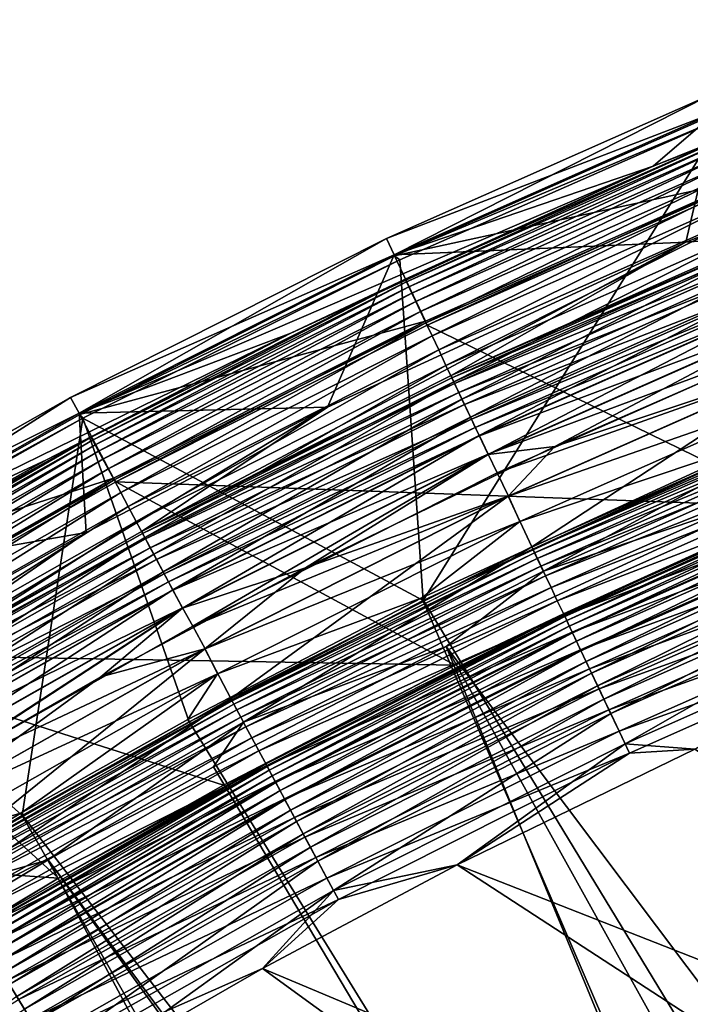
# Model space of a CAD drawing. Header units: metres. Extents: x -901 to 901, y -486 to 401.
# Tile 104 of 256: x -796 to -778, y 360 to 387. Entities that reach past the tile are written whole.
import ezdxf

# ---------------------------------------------------------------- set-up
doc = ezdxf.new("R2010")
doc.units = ezdxf.units.M

msp = doc.modelspace()

# ---------------------------------------------------------------- linework, layer by layer
at = {"layer": 'top'}
for points in [[(-776.982483, 384.810822, -98), (-776.770447, 384.706909, -107.314049), (-785.922729, 380.84787, -98)], [(-785.922729, 380.84787, -98), (-776.217102, 382.962982, -98), (-776.982483, 384.810822, -98)], [(-776.770447, 384.706909, -107.314049), (-785.774841, 380.742249, -107.314049), (-785.922729, 380.84787, -98)], [(-776.770447, 384.706909, -107.314049), (-785.130371, 371.290863, -613.146606), (-785.774841, 380.742249, -107.314049)], [(-775.499268, 375.726929, -613.146606), (-785.130371, 371.290863, -613.146606), (-776.770447, 384.706909, -107.314049)], [(-785.067627, 379.039825, -98), (-776.217102, 382.962982, -98), (-785.922729, 380.84787, -98)], [(-776.217102, 382.962982, -98), (-785.067627, 379.039825, -98), (-785.016846, 378.932526, -107.279144)], [(-776.171692, 382.853394, -107.279144), (-776.217102, 382.962982, -98), (-785.016846, 378.932526, -107.279144)], [(-776.171692, 382.853394, -107.279144), (-785.016846, 378.932526, -107.279144), (-774.713684, 373.888, -613.111694)], [(-785.922729, 380.84787, -98), (-785.774841, 380.742249, -107.314049), (-794.657776, 376.451019, -98)], [(-794.657776, 376.451019, -98), (-785.067627, 379.039825, -98), (-785.922729, 380.84787, -98)], [(-785.774841, 380.742249, -107.314049), (-794.567993, 376.346313, -107.314049), (-794.657776, 376.451019, -98)], [(-785.130371, 371.290863, -613.146606), (-794.567993, 376.346313, -107.314049), (-785.774841, 380.742249, -107.314049)], [(-793.714966, 374.687134, -98), (-785.067627, 379.039825, -98), (-794.657776, 376.451019, -98)], [(-785.067627, 379.039825, -98), (-793.714966, 374.687134, -98), (-793.658997, 374.582489, -107.279144)], [(-785.016846, 378.932526, -107.279144), (-785.067627, 379.039825, -98), (-793.658997, 374.582489, -107.279144)], [(-785.016846, 378.932526, -107.279144), (-793.658997, 374.582489, -107.279144), (-774.713684, 373.888, -613.111694)], [(-794.657776, 376.451019, -98), (-794.567993, 376.346313, -107.314049), (-803.166565, 371.630859, -98)], [(-803.166565, 371.630859, -98), (-793.714966, 374.687134, -98), (-794.657776, 376.451019, -98)], [(-782.088135, 372.71524, -613.819397), (-775.499268, 375.726929, -613.146606), (-773.540955, 376.502197, -613.819397)], [(-773.540955, 376.502197, -613.819397), (-773.49884, 376.400513, -614.487244), (-782.088135, 372.71524, -613.819397)], [(-773.49884, 376.400513, -614.487244), (-782.041077, 372.615753, -614.487244), (-782.088135, 372.71524, -613.819397)], [(-773.49884, 376.400513, -614.487244), (-773.432251, 376.239807, -615.142639), (-782.041077, 372.615753, -614.487244)], [(-794.567993, 376.346313, -107.314049), (-803.118591, 371.528687, -107.314049), (-803.166565, 371.630859, -98)], [(-794.567993, 376.346313, -107.314049), (-796.247925, 365.322906, -613.146606), (-803.118591, 371.528687, -107.314049)], [(-791.621765, 367.921967, -613.146606), (-796.247925, 365.322906, -613.146606), (-794.567993, 376.346313, -107.314049)], [(-785.130371, 371.290863, -613.146606), (-791.621765, 367.921967, -613.146606), (-794.567993, 376.346313, -107.314049)], [(-773.432251, 376.239807, -615.142639), (-781.966675, 372.458496, -615.142639), (-782.041077, 372.615753, -614.487244)], [(-781.966675, 372.458496, -615.142639), (-773.432251, 376.239807, -615.142639), (-773.341736, 376.021271, -615.778259)], [(-781.86554, 372.244659, -615.778259), (-781.966675, 372.458496, -615.142639), (-773.341736, 376.021271, -615.778259)], [(-781.86554, 372.244659, -615.778259), (-773.341736, 376.021271, -615.778259), (-773.227905, 375.746552, -616.387024)], [(-785.130371, 371.290863, -613.146606), (-775.499268, 375.726929, -613.146606), (-782.088135, 372.71524, -613.819397)], [(-781.738403, 371.975861, -616.387024), (-781.86554, 372.244659, -615.778259), (-773.227905, 375.746552, -616.387024)], [(-773.227905, 375.746552, -616.387024), (-773.092102, 375.418671, -616.963562), (-781.738403, 371.975861, -616.387024)], [(-773.092102, 375.418671, -616.963562), (-781.58667, 371.65506, -616.963562), (-781.738403, 371.975861, -616.387024)], [(-773.092102, 375.418671, -616.963562), (-772.93573, 375.041077, -617.502808), (-781.58667, 371.65506, -616.963562)], [(-772.93573, 375.041077, -617.502808), (-781.411865, 371.285583, -617.502808), (-781.58667, 371.65506, -616.963562)], [(-781.411865, 371.285583, -617.502808), (-772.93573, 375.041077, -617.502808), (-772.760132, 374.617188, -617.999878)], [(-802.138306, 369.915344, -98), (-793.714966, 374.687134, -98), (-803.166565, 371.630859, -98)], [(-793.714966, 374.687134, -98), (-802.138306, 369.915344, -98), (-802.077271, 369.813538, -107.279144)], [(-793.658997, 374.582489, -107.279144), (-793.714966, 374.687134, -98), (-802.077271, 369.813538, -107.279144)], [(-793.658997, 374.582489, -107.279144), (-802.077271, 369.813538, -107.279144), (-784.24292, 369.498901, -613.111694)], [(-774.713684, 373.888, -613.111694), (-793.658997, 374.582489, -107.279144), (-784.24292, 369.498901, -613.111694)], [(-781.215698, 370.87085, -617.999878), (-781.411865, 371.285583, -617.502808), (-772.760132, 374.617188, -617.999878)], [(-772.780579, 374.666595, -613.591614), (-774.713684, 373.888, -613.111694), (-781.238586, 370.919189, -613.591614)], [(-772.780579, 374.666595, -613.591614), (-781.238586, 370.919189, -613.591614), (-781.205017, 370.848206, -614.067932)], [(-781.215698, 370.87085, -617.999878), (-772.760132, 374.617188, -617.999878), (-772.566895, 374.150635, -618.449951)], [(-772.750549, 374.594086, -614.067932), (-772.780579, 374.666595, -613.591614), (-781.205017, 370.848206, -614.067932)], [(-781.205017, 370.848206, -614.067932), (-781.151917, 370.736053, -614.5354), (-772.750549, 374.594086, -614.067932)], [(-781.151917, 370.736053, -614.5354), (-772.703064, 374.479431, -614.5354), (-772.750549, 374.594086, -614.067932)], [(-772.703064, 374.479431, -614.5354), (-781.151917, 370.736053, -614.5354), (-781.079773, 370.583527, -614.98877)], [(-772.638489, 374.323547, -614.98877), (-772.703064, 374.479431, -614.5354), (-781.079773, 370.583527, -614.98877)], [(-781.079773, 370.583527, -614.98877), (-780.989075, 370.391815, -615.422974), (-772.638489, 374.323547, -614.98877)], [(-780.989075, 370.391815, -615.422974), (-772.557312, 374.127594, -615.422974), (-772.638489, 374.323547, -614.98877)], [(-780.999756, 370.414337, -618.449951), (-781.215698, 370.87085, -617.999878), (-772.566895, 374.150635, -618.449951)], [(-772.566895, 374.150635, -618.449951), (-772.357788, 373.645905, -618.849182), (-780.999756, 370.414337, -618.449951)], [(-772.557312, 374.127594, -615.422974), (-780.989075, 370.391815, -615.422974), (-780.880859, 370.162994, -615.834167)], [(-772.460449, 373.893738, -615.834167), (-772.557312, 374.127594, -615.422974), (-780.880859, 370.162994, -615.834167)], [(-774.713684, 373.888, -613.111694), (-784.24292, 369.498901, -613.111694), (-781.238586, 370.919189, -613.591614)], [(-780.880859, 370.162994, -615.834167), (-780.756226, 369.899475, -616.218872), (-772.460449, 373.893738, -615.834167)], [(-780.756226, 369.899475, -616.218872), (-772.348938, 373.62442, -616.218872), (-772.460449, 373.893738, -615.834167)], [(-772.357788, 373.645905, -618.849182), (-780.766113, 369.920471, -618.849182), (-780.999756, 370.414337, -618.449951)], [(-772.357788, 373.645905, -618.849182), (-772.134827, 373.107635, -619.19397), (-780.766113, 369.920471, -618.849182)], [(-772.348938, 373.62442, -616.218872), (-780.756226, 369.899475, -616.218872), (-780.616272, 369.603638, -616.573364)], [(-772.348938, 373.62442, -616.218872), (-780.616272, 369.603638, -616.573364), (-772.223694, 373.322083, -616.573364)], [(-772.134827, 373.107635, -619.19397), (-780.517029, 369.393799, -619.19397), (-780.766113, 369.920471, -618.849182)], [(-772.223694, 373.322083, -616.573364), (-780.616272, 369.603638, -616.573364), (-780.462219, 369.278046, -616.894409)], [(-780.517029, 369.393799, -619.19397), (-772.134827, 373.107635, -619.19397), (-771.899963, 372.540497, -619.480652)], [(-772.223694, 373.322083, -616.573364), (-780.462219, 369.278046, -616.894409), (-772.085815, 372.989319, -616.894409)], [(-772.085815, 372.989319, -616.894409), (-780.462219, 369.278046, -616.894409), (-780.295593, 368.925781, -617.179138)], [(-772.085815, 372.989319, -616.894409), (-780.295593, 368.925781, -617.179138), (-771.936707, 372.629303, -617.179138)], [(-790.433105, 368.511627, -613.819397), (-785.130371, 371.290863, -613.146606), (-782.088135, 372.71524, -613.819397)], [(-782.088135, 372.71524, -613.819397), (-782.041077, 372.615753, -614.487244), (-790.433105, 368.511627, -613.819397)], [(-782.041077, 372.615753, -614.487244), (-790.381226, 368.414581, -614.487244), (-790.433105, 368.511627, -613.819397)], [(-782.041077, 372.615753, -614.487244), (-781.966675, 372.458496, -615.142639), (-790.381226, 368.414581, -614.487244)], [(-771.936707, 372.629303, -617.179138), (-780.295593, 368.925781, -617.179138), (-780.11792, 368.55011, -617.425049)], [(-771.936707, 372.629303, -617.179138), (-780.11792, 368.55011, -617.425049), (-771.77771, 372.245361, -617.425049)], [(-781.966675, 372.458496, -615.142639), (-790.299194, 368.261169, -615.142639), (-790.381226, 368.414581, -614.487244)], [(-790.299194, 368.261169, -615.142639), (-781.966675, 372.458496, -615.142639), (-781.86554, 372.244659, -615.778259)], [(-780.254517, 368.838898, -619.480652), (-780.517029, 369.393799, -619.19397), (-771.899963, 372.540497, -619.480652)], [(-780.254517, 368.838898, -619.480652), (-771.899963, 372.540497, -619.480652), (-771.655151, 371.949554, -619.706055)], [(-790.187683, 368.052551, -615.778259), (-790.299194, 368.261169, -615.142639), (-781.86554, 372.244659, -615.778259)], [(-790.187683, 368.052551, -615.778259), (-781.86554, 372.244659, -615.778259), (-781.738403, 371.975861, -616.387024)], [(-771.77771, 372.245361, -617.425049), (-780.11792, 368.55011, -617.425049), (-779.930664, 368.154297, -617.629578)], [(-771.610107, 371.840851, -617.629578), (-771.77771, 372.245361, -617.425049), (-779.930664, 368.154297, -617.629578)], [(-790.047485, 367.790314, -616.387024), (-790.187683, 368.052551, -615.778259), (-781.738403, 371.975861, -616.387024)], [(-781.738403, 371.975861, -616.387024), (-781.58667, 371.65506, -616.963562), (-790.047485, 367.790314, -616.387024)], [(-779.981018, 368.260681, -619.706055), (-780.254517, 368.838898, -619.480652), (-771.655151, 371.949554, -619.706055)], [(-771.655151, 371.949554, -619.706055), (-771.403198, 371.341309, -619.86853), (-779.981018, 368.260681, -619.706055)], [(-771.610107, 371.840851, -617.629578), (-779.930664, 368.154297, -617.629578), (-779.53479, 367.317383, -617.90625)], [(-771.255859, 370.985504, -617.90625), (-771.610107, 371.840851, -617.629578), (-779.53479, 367.317383, -617.90625)], [(-796.247925, 365.322906, -613.146606), (-801.075378, 362.425171, -613.146606), (-803.118591, 371.528687, -107.314049)], [(-781.58667, 371.65506, -616.963562), (-789.880188, 367.477356, -616.963562), (-790.047485, 367.790314, -616.387024)], [(-781.58667, 371.65506, -616.963562), (-781.411865, 371.285583, -617.502808), (-789.880188, 367.477356, -616.963562)], [(-790.433105, 368.511627, -613.819397), (-791.621765, 367.921967, -613.146606), (-785.130371, 371.290863, -613.146606)], [(-781.411865, 371.285583, -617.502808), (-789.6875, 367.116943, -617.502808), (-789.880188, 367.477356, -616.963562)], [(-789.6875, 367.116943, -617.502808), (-781.411865, 371.285583, -617.502808), (-781.215698, 370.87085, -617.999878)], [(-771.403198, 371.341309, -619.86853), (-779.699463, 367.665527, -619.86853), (-779.981018, 368.260681, -619.706055)], [(-771.403198, 371.341309, -619.86853), (-771.146973, 370.722626, -619.966919), (-779.699463, 367.665527, -619.86853)], [(-781.238586, 370.919189, -613.591614), (-784.24292, 369.498901, -613.111694), (-789.496399, 366.759491, -613.591614)], [(-781.238586, 370.919189, -613.591614), (-789.496399, 366.759491, -613.591614), (-789.459351, 366.690247, -614.067932)], [(-781.205017, 370.848206, -614.067932), (-781.238586, 370.919189, -613.591614), (-789.459351, 366.690247, -614.067932)], [(-779.53479, 367.317383, -617.90625), (-777.598694, 367.162872, -618), (-771.255859, 370.985504, -617.90625)], [(-789.471191, 366.712311, -617.999878), (-789.6875, 367.116943, -617.502808), (-781.215698, 370.87085, -617.999878)], [(-789.471191, 366.712311, -617.999878), (-781.215698, 370.87085, -617.999878), (-780.999756, 370.414337, -618.449951)], [(-789.459351, 366.690247, -614.067932), (-789.400879, 366.580811, -614.5354), (-781.205017, 370.848206, -614.067932)], [(-789.400879, 366.580811, -614.5354), (-781.151917, 370.736053, -614.5354), (-781.205017, 370.848206, -614.067932)], [(-781.151917, 370.736053, -614.5354), (-789.400879, 366.580811, -614.5354), (-789.32135, 366.432037, -614.98877)], [(-781.079773, 370.583527, -614.98877), (-781.151917, 370.736053, -614.5354), (-789.32135, 366.432037, -614.98877)], [(-771.146973, 370.722626, -619.966919), (-779.413147, 367.060181, -619.966919), (-779.699463, 367.665527, -619.86853)], [(-771.146973, 370.722626, -619.966919), (-777.598694, 367.162872, -620), (-779.413147, 367.060181, -619.966919)], [(-789.233093, 366.266998, -618.449951), (-789.471191, 366.712311, -617.999878), (-780.999756, 370.414337, -618.449951)], [(-789.32135, 366.432037, -614.98877), (-789.221313, 366.244995, -615.422974), (-781.079773, 370.583527, -614.98877)], [(-780.999756, 370.414337, -618.449951), (-780.766113, 369.920471, -618.849182), (-789.233093, 366.266998, -618.449951)], [(-789.221313, 366.244995, -615.422974), (-780.989075, 370.391815, -615.422974), (-781.079773, 370.583527, -614.98877)], [(-780.989075, 370.391815, -615.422974), (-789.221313, 366.244995, -615.422974), (-789.10199, 366.021759, -615.834167)], [(-780.880859, 370.162994, -615.834167), (-780.989075, 370.391815, -615.422974), (-789.10199, 366.021759, -615.834167)], [(-789.10199, 366.021759, -615.834167), (-788.964539, 365.764679, -616.218872), (-780.880859, 370.162994, -615.834167)], [(-788.964539, 365.764679, -616.218872), (-780.756226, 369.899475, -616.218872), (-780.880859, 370.162994, -615.834167)], [(-780.766113, 369.920471, -618.849182), (-788.975525, 365.785187, -618.849182), (-789.233093, 366.266998, -618.449951)], [(-780.766113, 369.920471, -618.849182), (-780.517029, 369.393799, -619.19397), (-788.975525, 365.785187, -618.849182)], [(-780.756226, 369.899475, -616.218872), (-788.964539, 365.764679, -616.218872), (-788.810242, 365.476105, -616.573364)], [(-780.756226, 369.899475, -616.218872), (-788.810242, 365.476105, -616.573364), (-780.616272, 369.603638, -616.573364)], [(-802.077271, 369.813538, -107.279144), (-810.251465, 364.63736, -107.279144), (-795.244263, 363.593323, -613.111694)], [(-784.24292, 369.498901, -613.111694), (-802.077271, 369.813538, -107.279144), (-790.666443, 366.165222, -613.111694)], [(-802.077271, 369.813538, -107.279144), (-795.244263, 363.593323, -613.111694), (-790.666443, 366.165222, -613.111694)], [(-780.616272, 369.603638, -616.573364), (-788.810242, 365.476105, -616.573364), (-788.640442, 365.158447, -616.894409)], [(-780.616272, 369.603638, -616.573364), (-788.640442, 365.158447, -616.894409), (-780.462219, 369.278046, -616.894409)], [(-784.24292, 369.498901, -613.111694), (-790.666443, 366.165222, -613.111694), (-789.496399, 366.759491, -613.591614)], [(-780.517029, 369.393799, -619.19397), (-788.700806, 365.271362, -619.19397), (-788.975525, 365.785187, -618.849182)], [(-788.700806, 365.271362, -619.19397), (-780.517029, 369.393799, -619.19397), (-780.254517, 368.838898, -619.480652)], [(-780.462219, 369.278046, -616.894409), (-788.640442, 365.158447, -616.894409), (-788.456726, 364.814789, -617.179138)], [(-780.462219, 369.278046, -616.894409), (-788.456726, 364.814789, -617.179138), (-780.295593, 368.925781, -617.179138)], [(-788.411377, 364.730042, -619.480652), (-788.700806, 365.271362, -619.19397), (-780.254517, 368.838898, -619.480652)], [(-780.295593, 368.925781, -617.179138), (-788.456726, 364.814789, -617.179138), (-788.260803, 364.448303, -617.425049)], [(-788.411377, 364.730042, -619.480652), (-780.254517, 368.838898, -619.480652), (-779.981018, 368.260681, -619.706055)], [(-780.295593, 368.925781, -617.179138), (-788.260803, 364.448303, -617.425049), (-780.11792, 368.55011, -617.425049)], [(-798.558105, 363.904266, -613.819397), (-796.247925, 365.322906, -613.146606), (-790.433105, 368.511627, -613.819397)], [(-790.433105, 368.511627, -613.819397), (-790.381226, 368.414581, -614.487244), (-798.558105, 363.904266, -613.819397)], [(-796.247925, 365.322906, -613.146606), (-791.621765, 367.921967, -613.146606), (-790.433105, 368.511627, -613.819397)], [(-780.11792, 368.55011, -617.425049), (-788.260803, 364.448303, -617.425049), (-788.054321, 364.062195, -617.629578)], [(-779.930664, 368.154297, -617.629578), (-780.11792, 368.55011, -617.425049), (-788.054321, 364.062195, -617.629578)], [(-790.381226, 368.414581, -614.487244), (-798.501526, 363.809875, -614.487244), (-798.558105, 363.904266, -613.819397)], [(-790.381226, 368.414581, -614.487244), (-790.299194, 368.261169, -615.142639), (-798.501526, 363.809875, -614.487244)], [(-790.299194, 368.261169, -615.142639), (-798.412048, 363.660675, -615.142639), (-798.501526, 363.809875, -614.487244)], [(-798.412048, 363.660675, -615.142639), (-790.299194, 368.261169, -615.142639), (-790.187683, 368.052551, -615.778259)], [(-788.109802, 364.165955, -619.706055), (-788.411377, 364.730042, -619.480652), (-779.981018, 368.260681, -619.706055)], [(-779.981018, 368.260681, -619.706055), (-779.699463, 367.665527, -619.86853), (-788.109802, 364.165955, -619.706055)], [(-798.290466, 363.457794, -615.778259), (-798.412048, 363.660675, -615.142639), (-790.187683, 368.052551, -615.778259)], [(-798.290466, 363.457794, -615.778259), (-790.187683, 368.052551, -615.778259), (-790.047485, 367.790314, -616.387024)], [(-779.930664, 368.154297, -617.629578), (-788.054321, 364.062195, -617.629578), (-787.617859, 363.245728, -617.90625)], [(-779.53479, 367.317383, -617.90625), (-779.930664, 368.154297, -617.629578), (-787.617859, 363.245728, -617.90625)], [(-798.137512, 363.202759, -616.387024), (-798.290466, 363.457794, -615.778259), (-790.047485, 367.790314, -616.387024)], [(-790.047485, 367.790314, -616.387024), (-789.880188, 367.477356, -616.963562), (-798.137512, 363.202759, -616.387024)], [(-779.699463, 367.665527, -619.86853), (-787.799438, 363.585358, -619.86853), (-788.109802, 364.165955, -619.706055)], [(-779.699463, 367.665527, -619.86853), (-779.413147, 367.060181, -619.966919), (-787.799438, 363.585358, -619.86853)], [(-789.880188, 367.477356, -616.963562), (-797.955078, 362.898407, -616.963562), (-798.137512, 363.202759, -616.387024)], [(-789.880188, 367.477356, -616.963562), (-789.6875, 367.116943, -617.502808), (-797.955078, 362.898407, -616.963562)], [(-789.6875, 367.116943, -617.502808), (-797.744934, 362.547882, -617.502808), (-797.955078, 362.898407, -616.963562)], [(-797.744934, 362.547882, -617.502808), (-789.6875, 367.116943, -617.502808), (-789.471191, 366.712311, -617.999878)], [(-787.617859, 363.245728, -617.90625), (-784.185486, 363.959686, -618), (-779.53479, 367.317383, -617.90625)], [(-784.185486, 363.959686, -618), (-777.598694, 367.162872, -618), (-779.53479, 367.317383, -617.90625)], [(-777.598694, 367.162872, -620), (-784.185486, 363.959686, -620), (-779.413147, 367.060181, -619.966919)], [(-784.185486, 363.959686, -620), (-777.598694, 367.162872, -620), (-754.496399, 352.307281, -620)], [(-777.598694, 367.162872, -618), (-784.185486, 363.959686, -618), (-754.496399, 352.307281, -618)], [(-779.413147, 367.060181, -619.966919), (-787.483704, 362.994812, -619.966919), (-787.799438, 363.585358, -619.86853)], [(-779.413147, 367.060181, -619.966919), (-784.185486, 363.959686, -620), (-787.483704, 362.994812, -619.966919)], [(-797.509033, 362.154358, -617.999878), (-797.744934, 362.547882, -617.502808), (-789.471191, 366.712311, -617.999878)], [(-789.496399, 366.759491, -613.591614), (-795.244263, 363.593323, -613.111694), (-797.536499, 362.200226, -613.591614)], [(-789.496399, 366.759491, -613.591614), (-797.536499, 362.200226, -613.591614), (-797.496155, 362.132904, -614.067932)], [(-797.509033, 362.154358, -617.999878), (-789.471191, 366.712311, -617.999878), (-789.233093, 366.266998, -618.449951)], [(-789.459351, 366.690247, -614.067932), (-789.496399, 366.759491, -613.591614), (-797.496155, 362.132904, -614.067932)], [(-797.496155, 362.132904, -614.067932), (-797.432312, 362.026489, -614.5354), (-789.459351, 366.690247, -614.067932)], [(-797.432312, 362.026489, -614.5354), (-789.400879, 366.580811, -614.5354), (-789.459351, 366.690247, -614.067932)], [(-789.400879, 366.580811, -614.5354), (-797.432312, 362.026489, -614.5354), (-797.345581, 361.881775, -614.98877)], [(-789.32135, 366.432037, -614.98877), (-789.400879, 366.580811, -614.5354), (-797.345581, 361.881775, -614.98877)], [(-789.496399, 366.759491, -613.591614), (-790.666443, 366.165222, -613.111694), (-795.244263, 363.593323, -613.111694)], [(-797.345581, 361.881775, -614.98877), (-797.236511, 361.69986, -615.422974), (-789.32135, 366.432037, -614.98877)], [(-797.236511, 361.69986, -615.422974), (-789.221313, 366.244995, -615.422974), (-789.32135, 366.432037, -614.98877)], [(-797.249329, 361.721252, -618.449951), (-797.509033, 362.154358, -617.999878), (-789.233093, 366.266998, -618.449951)], [(-789.233093, 366.266998, -618.449951), (-788.975525, 365.785187, -618.849182), (-797.249329, 361.721252, -618.449951)], [(-789.221313, 366.244995, -615.422974), (-797.236511, 361.69986, -615.422974), (-797.106384, 361.482788, -615.834167)], [(-789.10199, 366.021759, -615.834167), (-789.221313, 366.244995, -615.422974), (-797.106384, 361.482788, -615.834167)], [(-797.106384, 361.482788, -615.834167), (-796.956482, 361.232758, -616.218872), (-789.10199, 366.021759, -615.834167)], [(-796.956482, 361.232758, -616.218872), (-788.964539, 365.764679, -616.218872), (-789.10199, 366.021759, -615.834167)], [(-788.975525, 365.785187, -618.849182), (-796.968445, 361.252686, -618.849182), (-797.249329, 361.721252, -618.449951)], [(-788.975525, 365.785187, -618.849182), (-788.700806, 365.271362, -619.19397), (-796.968445, 361.252686, -618.849182)], [(-788.964539, 365.764679, -616.218872), (-796.956482, 361.232758, -616.218872), (-796.788208, 360.952087, -616.573364)], [(-788.964539, 365.764679, -616.218872), (-796.788208, 360.952087, -616.573364), (-788.810242, 365.476105, -616.573364)], [(-788.810242, 365.476105, -616.573364), (-796.788208, 360.952087, -616.573364), (-796.603027, 360.643158, -616.894409)], [(-788.810242, 365.476105, -616.573364), (-796.603027, 360.643158, -616.894409), (-788.640442, 365.158447, -616.894409)], [(-801.075378, 362.425171, -613.146606), (-796.247925, 365.322906, -613.146606), (-798.558105, 363.904266, -613.819397)], [(-788.700806, 365.271362, -619.19397), (-796.668884, 360.752991, -619.19397), (-796.968445, 361.252686, -618.849182)], [(-796.668884, 360.752991, -619.19397), (-788.700806, 365.271362, -619.19397), (-788.411377, 364.730042, -619.480652)], [(-788.640442, 365.158447, -616.894409), (-796.603027, 360.643158, -616.894409), (-796.402649, 360.30896, -617.179138)], [(-788.640442, 365.158447, -616.894409), (-796.402649, 360.30896, -617.179138), (-788.456726, 364.814789, -617.179138)], [(-810.251465, 364.63736, -107.279144), (-800.02124, 360.725891, -613.111694), (-795.244263, 363.593323, -613.111694)], [(-796.35321, 360.226501, -619.480652), (-796.668884, 360.752991, -619.19397), (-788.411377, 364.730042, -619.480652)], [(-788.456726, 364.814789, -617.179138), (-796.402649, 360.30896, -617.179138), (-796.188965, 359.952545, -617.425049)], [(-796.35321, 360.226501, -619.480652), (-788.411377, 364.730042, -619.480652), (-788.109802, 364.165955, -619.706055)], [(-788.456726, 364.814789, -617.179138), (-796.188965, 359.952545, -617.425049), (-788.260803, 364.448303, -617.425049)], [(-788.260803, 364.448303, -617.425049), (-796.188965, 359.952545, -617.425049), (-795.963867, 359.576996, -617.629578)], [(-788.054321, 364.062195, -617.629578), (-788.260803, 364.448303, -617.425049), (-795.963867, 359.576996, -617.629578)], [(-796.024353, 359.677917, -619.706055), (-796.35321, 360.226501, -619.480652), (-788.109802, 364.165955, -619.706055)], [(-788.109802, 364.165955, -619.706055), (-787.799438, 363.585358, -619.86853), (-796.024353, 359.677917, -619.706055)], [(-788.054321, 364.062195, -617.629578), (-795.963867, 359.576996, -617.629578), (-795.487793, 358.78299, -617.90625)], [(-787.617859, 363.245728, -617.90625), (-788.054321, 364.062195, -617.629578), (-795.487793, 358.78299, -617.90625)], [(-787.617859, 363.245728, -617.90625), (-789.588989, 361.082275, -618), (-784.185486, 363.959686, -618)], [(-784.185486, 363.959686, -620), (-789.588989, 361.082275, -620), (-787.483704, 362.994812, -619.966919)], [(-789.588989, 361.082275, -620), (-784.185486, 363.959686, -620), (-761.904114, 349.449799, -620)], [(-784.185486, 363.959686, -618), (-789.588989, 361.082275, -618), (-761.904114, 349.449799, -618)], [(-761.904114, 349.449799, -620), (-784.185486, 363.959686, -620), (-754.496399, 352.307281, -620)], [(-754.496399, 352.307281, -618), (-784.185486, 363.959686, -618), (-761.904114, 349.449799, -618)], [(-795.244263, 363.593323, -613.111694), (-800.02124, 360.725891, -613.111694), (-797.536499, 362.200226, -613.591614)], [(-787.799438, 363.585358, -619.86853), (-795.685852, 359.113281, -619.86853), (-796.024353, 359.677917, -619.706055)], [(-787.799438, 363.585358, -619.86853), (-787.483704, 362.994812, -619.966919), (-795.685852, 359.113281, -619.86853)], [(-795.487793, 358.78299, -617.90625), (-794.731628, 358.122803, -618), (-787.617859, 363.245728, -617.90625)], [(-794.731628, 358.122803, -618), (-789.588989, 361.082275, -618), (-787.617859, 363.245728, -617.90625)], [(-787.483704, 362.994812, -619.966919), (-795.341492, 358.53894, -619.966919), (-795.685852, 359.113281, -619.86853)], [(-787.483704, 362.994812, -619.966919), (-789.588989, 361.082275, -620), (-795.341492, 358.53894, -619.966919)], [(-789.588989, 361.082275, -620), (-794.731628, 358.122803, -620), (-795.341492, 358.53894, -619.966919)], [(-769.16272, 346.232269, -620), (-794.731628, 358.122803, -620), (-789.588989, 361.082275, -620)], [(-789.588989, 361.082275, -618), (-794.731628, 358.122803, -618), (-769.16272, 346.232269, -618)], [(-769.16272, 346.232269, -620), (-789.588989, 361.082275, -620), (-761.904114, 349.449799, -620)], [(-761.904114, 349.449799, -618), (-789.588989, 361.082275, -618), (-769.16272, 346.232269, -618)], [(-796.402649, 360.30896, -617.179138), (-803.885193, 355.075348, -617.425049), (-796.188965, 359.952545, -617.425049)], [(-804.062683, 355.340912, -619.480652), (-796.35321, 360.226501, -619.480652), (-796.024353, 359.677917, -619.706055)]]:
    msp.add_3dface(points, dxfattribs=at)
at = {"layer": 'top0'}
for points in [[(-778.750305, 383.339935, -5.947641), (-768.454834, 387.403107, -5.947641), (-776.995667, 384.84549, -87)], [(-768.454834, 387.403107, -5.947641), (-778.750305, 383.339935, -5.947641), (-776.712036, 384.160736, -5.365363)], [(-777.849609, 381.231476, -87), (-767.673828, 385.247437, -87), (-775.576904, 381.420349, -5.959025)], [(-777.849609, 381.231476, -87), (-776.995667, 384.84549, -87), (-767.673828, 385.247437, -87)], [(-785.937683, 380.881744, -87), (-776.995667, 384.84549, -87), (-777.849609, 381.231476, -87)], [(-778.750305, 383.339935, -5.947641), (-776.995667, 384.84549, -87), (-785.937683, 380.881744, -87)], [(-776.712036, 384.160736, -5.365363), (-785.631775, 380.20871, -5.365363), (-785.593018, 380.12677, -4.786941)], [(-776.712036, 384.160736, -5.365363), (-778.750305, 383.339935, -5.947641), (-785.631775, 380.20871, -5.365363)], [(-776.677368, 384.076996, -4.786941), (-776.712036, 384.160736, -5.365363), (-785.593018, 380.12677, -4.786941)], [(-776.677368, 384.076996, -4.786941), (-785.593018, 380.12677, -4.786941), (-785.530457, 379.994507, -4.218875)], [(-776.621338, 383.941803, -4.218875), (-776.677368, 384.076996, -4.786941), (-785.530457, 379.994507, -4.218875)], [(-776.621338, 383.941803, -4.218875), (-785.530457, 379.994507, -4.218875), (-785.44458, 379.812958, -3.667668)], [(-776.544495, 383.756256, -3.667668), (-776.621338, 383.941803, -4.218875), (-785.44458, 379.812958, -3.667668)], [(-776.544495, 383.756256, -3.667668), (-785.44458, 379.812958, -3.667668), (-785.335999, 379.583405, -3.139467)], [(-776.447327, 383.521667, -3.139467), (-776.544495, 383.756256, -3.667668), (-785.335999, 379.583405, -3.139467)], [(-776.447327, 383.521667, -3.139467), (-785.335999, 379.583405, -3.139467), (-785.205933, 379.308502, -2.639013)], [(-776.330933, 383.240692, -2.639013), (-776.447327, 383.521667, -3.139467), (-785.205933, 379.308502, -2.639013)], [(-788.803406, 378.709442, -5.947641), (-778.750305, 383.339935, -5.947641), (-794.6745, 376.484009, -87)], [(-794.6745, 376.484009, -87), (-778.750305, 383.339935, -5.947641), (-785.937683, 380.881744, -87)], [(-778.750305, 383.339935, -5.947641), (-788.803406, 378.709442, -5.947641), (-785.631775, 380.20871, -5.365363)], [(-776.330933, 383.240692, -2.639013), (-785.205933, 379.308502, -2.639013), (-785.055786, 378.991089, -2.170691)], [(-776.196594, 382.91629, -2.170691), (-776.330933, 383.240692, -2.639013), (-785.055786, 378.991089, -2.170691)], [(-776.196594, 382.91629, -2.170691), (-785.055786, 378.991089, -2.170691), (-784.886963, 378.634125, -1.738888)], [(-776.045471, 382.551483, -1.738888), (-776.196594, 382.91629, -2.170691), (-784.886963, 378.634125, -1.738888)], [(-776.045471, 382.551483, -1.738888), (-784.886963, 378.634125, -1.738888), (-784.700806, 378.240692, -1.34779)], [(-775.878906, 382.149384, -1.34779), (-776.045471, 382.551483, -1.738888), (-784.700806, 378.240692, -1.34779)], [(-775.878906, 382.149384, -1.34779), (-784.700806, 378.240692, -1.34779), (-784.499268, 377.814606, -1.000777)], [(-775.698486, 381.713898, -1.000777), (-775.878906, 382.149384, -1.34779), (-784.499268, 377.814606, -1.000777)], [(-775.698486, 381.713898, -1.000777), (-784.499268, 377.814606, -1.000777), (-784.284119, 377.359802, -0.70103)], [(-775.505981, 381.249084, -0.70103), (-775.698486, 381.713898, -1.000777), (-784.284119, 377.359802, -0.70103)], [(-784.3526, 377.530334, -5.959025), (-775.576904, 381.420349, -5.959025), (-775.553223, 381.363129, -5.381563)], [(-777.849609, 381.231476, -87), (-775.576904, 381.420349, -5.959025), (-784.3526, 377.530334, -5.959025)], [(-784.336914, 377.471375, -5.381563), (-784.3526, 377.530334, -5.959025), (-775.553223, 381.363129, -5.381563)], [(-775.553223, 381.363129, -5.381563), (-775.487122, 381.203552, -4.82471), (-784.336914, 377.471375, -5.381563)], [(-787.785828, 376.654816, -87), (-777.849609, 381.231476, -87), (-792.92688, 373.214447, -5.959025)], [(-792.92688, 373.214447, -5.959025), (-777.849609, 381.231476, -87), (-784.3526, 377.530334, -5.959025)], [(-787.785828, 376.654816, -87), (-785.937683, 380.881744, -87), (-777.849609, 381.231476, -87)], [(-775.487122, 381.203552, -4.82471), (-784.263062, 377.315247, -4.82471), (-784.336914, 377.471375, -5.381563)], [(-775.505981, 381.249084, -0.70103), (-784.284119, 377.359802, -0.70103), (-784.057373, 376.880341, -0.451727)], [(-775.487122, 381.203552, -4.82471), (-775.380859, 380.947052, -4.312942), (-784.263062, 377.315247, -4.82471)], [(-775.30304, 380.759064, -0.451727), (-775.505981, 381.249084, -0.70103), (-784.057373, 376.880341, -0.451727)], [(-794.6745, 376.484009, -87), (-785.937683, 380.881744, -87), (-787.785828, 376.654816, -87)], [(-775.380859, 380.947052, -4.312942), (-784.144348, 377.06427, -4.312942), (-784.263062, 377.315247, -4.82471)], [(-775.380859, 380.947052, -4.312942), (-775.238831, 380.604156, -3.865118), (-784.144348, 377.06427, -4.312942)], [(-775.30304, 380.759064, -0.451727), (-784.057373, 376.880341, -0.451727), (-783.820923, 376.380493, -0.255695)], [(-775.091431, 380.24823, -0.255695), (-775.30304, 380.759064, -0.451727), (-783.820923, 376.380493, -0.255695)], [(-775.238831, 380.604156, -3.865118), (-783.985657, 376.72879, -3.865118), (-784.144348, 377.06427, -4.312942)], [(-775.238831, 380.604156, -3.865118), (-775.066223, 380.187469, -3.497899), (-783.985657, 376.72879, -3.865118)], [(-785.631775, 380.20871, -5.365363), (-794.340454, 375.821899, -5.365363), (-794.297729, 375.741974, -4.786941)], [(-785.631775, 380.20871, -5.365363), (-788.803406, 378.709442, -5.947641), (-794.340454, 375.821899, -5.365363)], [(-785.593018, 380.12677, -4.786941), (-785.631775, 380.20871, -5.365363), (-794.297729, 375.741974, -4.786941)], [(-775.091431, 380.24823, -0.255695), (-783.820923, 376.380493, -0.255695), (-783.577454, 375.865845, -0.114353)], [(-774.873535, 379.722229, -0.114353), (-775.091431, 380.24823, -0.255695), (-783.577454, 375.865845, -0.114353)], [(-785.593018, 380.12677, -4.786941), (-794.297729, 375.741974, -4.786941), (-794.22876, 375.612946, -4.218875)], [(-785.530457, 379.994507, -4.218875), (-785.593018, 380.12677, -4.786941), (-794.22876, 375.612946, -4.218875)], [(-785.530457, 379.994507, -4.218875), (-794.22876, 375.612946, -4.218875), (-794.134033, 375.435822, -3.667668)], [(-785.44458, 379.812958, -3.667668), (-785.530457, 379.994507, -4.218875), (-794.134033, 375.435822, -3.667668)], [(-775.066223, 380.187469, -3.497899), (-783.792786, 376.321045, -3.497899), (-783.985657, 376.72879, -3.865118)], [(-775.066223, 380.187469, -3.497899), (-774.970459, 379.956207, -3.348771), (-783.792786, 376.321045, -3.497899)], [(-774.970459, 379.956207, -3.348771), (-783.68573, 376.094788, -3.348771), (-783.792786, 376.321045, -3.497899)], [(-774.970459, 379.956207, -3.348771), (-774.869507, 379.712433, -3.22474), (-783.68573, 376.094788, -3.348771)], [(-785.44458, 379.812958, -3.667668), (-794.134033, 375.435822, -3.667668), (-794.014343, 375.211884, -3.139467)], [(-785.335999, 379.583405, -3.139467), (-785.44458, 379.812958, -3.667668), (-794.014343, 375.211884, -3.139467)], [(-774.869507, 379.712433, -3.22474), (-783.572937, 375.856262, -3.22474), (-783.68573, 376.094788, -3.348771)], [(-774.873535, 379.722229, -0.114353), (-783.577454, 375.865845, -0.114353), (-783.329773, 375.342285, -0.028766)], [(-774.869507, 379.712433, -3.22474), (-774.655823, 379.196594, -3.056892), (-783.572937, 375.856262, -3.22474)], [(-774.651917, 379.187134, -0.028766), (-774.873535, 379.722229, -0.114353), (-783.329773, 375.342285, -0.028766)], [(-785.335999, 379.583405, -3.139467), (-794.014343, 375.211884, -3.139467), (-793.870911, 374.943695, -2.639013)], [(-785.205933, 379.308502, -2.639013), (-785.335999, 379.583405, -3.139467), (-793.870911, 374.943695, -2.639013)], [(-785.205933, 379.308502, -2.639013), (-793.870911, 374.943695, -2.639013), (-793.705383, 374.634033, -2.170691)], [(-785.055786, 378.991089, -2.170691), (-785.205933, 379.308502, -2.639013), (-793.705383, 374.634033, -2.170691)], [(-774.655823, 379.196594, -3.056892), (-783.334167, 375.351532, -3.056892), (-783.572937, 375.856262, -3.22474)], [(-774.434631, 378.662598, -3), (-783.334167, 375.351532, -3.056892), (-774.655823, 379.196594, -3.056892)], [(-783.329773, 375.342285, -0.028766), (-781.478333, 375.562561), (-774.651917, 379.187134, -0.028766)], [(-781.478333, 375.562561), (-774.428955, 378.648926), (-774.651917, 379.187134, -0.028766)], [(-785.055786, 378.991089, -2.170691), (-793.705383, 374.634033, -2.170691), (-793.519226, 374.285797, -1.738888)], [(-784.886963, 378.634125, -1.738888), (-785.055786, 378.991089, -2.170691), (-793.519226, 374.285797, -1.738888)], [(-803.184998, 371.662903, -87), (-795.575745, 375.194641, -5.947641), (-788.803406, 378.709442, -5.947641)], [(-803.184998, 371.662903, -87), (-788.803406, 378.709442, -5.947641), (-794.6745, 376.484009, -87)], [(-788.803406, 378.709442, -5.947641), (-795.575745, 375.194641, -5.947641), (-794.340454, 375.821899, -5.365363)], [(-784.886963, 378.634125, -1.738888), (-793.519226, 374.285797, -1.738888), (-793.314026, 373.901978, -1.34779)], [(-784.700806, 378.240692, -1.34779), (-784.886963, 378.634125, -1.738888), (-793.314026, 373.901978, -1.34779)], [(-774.434631, 378.662598, -3), (-783.076355, 374.83197, -3), (-783.334167, 375.351532, -3.056892)], [(-774.159607, 377.998688, -3), (-783.076355, 374.83197, -3), (-774.434631, 378.662598, -3)], [(-781.478333, 375.562561), (-774.161133, 378.00238), (-774.428955, 378.648926)], [(-784.700806, 378.240692, -1.34779), (-793.314026, 373.901978, -1.34779), (-793.091797, 373.486298, -1.000777)], [(-784.499268, 377.814606, -1.000777), (-784.700806, 378.240692, -1.34779), (-793.091797, 373.486298, -1.000777)], [(-784.499268, 377.814606, -1.000777), (-793.091797, 373.486298, -1.000777), (-792.854614, 373.042633, -0.70103)], [(-784.284119, 377.359802, -0.70103), (-784.499268, 377.814606, -1.000777), (-792.854614, 373.042633, -0.70103)], [(-774.159607, 377.998688, -3), (-782.769104, 374.182343, -3), (-783.076355, 374.83197, -3)], [(-782.770813, 374.185974), (-774.161133, 378.00238), (-781.478333, 375.562561)], [(-782.770813, 374.185974), (-782.117371, 372.779236, -0.204445), (-774.161133, 378.00238)], [(-782.769104, 374.182343, -3), (-774.159607, 377.998688, -3), (-773.863953, 377.284882, -3.101714)], [(-782.117371, 372.779236, -0.204445), (-773.566895, 376.567657, -0.204445), (-774.161133, 378.00238)], [(-792.92688, 373.214447, -5.959025), (-784.3526, 377.530334, -5.959025), (-784.336914, 377.471375, -5.381563)], [(-792.912781, 373.151489, -5.381563), (-792.92688, 373.214447, -5.959025), (-784.336914, 377.471375, -5.381563)], [(-784.336914, 377.471375, -5.381563), (-784.263062, 377.315247, -4.82471), (-792.912781, 373.151489, -5.381563)], [(-784.263062, 377.315247, -4.82471), (-792.83136, 372.999176, -4.82471), (-792.912781, 373.151489, -5.381563)], [(-784.284119, 377.359802, -0.70103), (-792.854614, 373.042633, -0.70103), (-792.604492, 372.57489, -0.451727)], [(-784.263062, 377.315247, -4.82471), (-784.144348, 377.06427, -4.312942), (-792.83136, 372.999176, -4.82471)], [(-784.057373, 376.880341, -0.451727), (-784.284119, 377.359802, -0.70103), (-792.604492, 372.57489, -0.451727)], [(-782.769104, 374.182343, -3), (-773.863953, 377.284882, -3.101714), (-782.449341, 373.481018, -3.101714)], [(-773.863953, 377.284882, -3.101714), (-775.530518, 375.802704, -3.399924), (-782.449341, 373.481018, -3.101714)], [(-784.144348, 377.06427, -4.312942), (-792.700439, 372.754333, -4.312942), (-792.83136, 372.999176, -4.82471)], [(-784.144348, 377.06427, -4.312942), (-783.985657, 376.72879, -3.865118), (-792.700439, 372.754333, -4.312942)], [(-801.278992, 368.483002, -5.959025), (-794.480408, 373.18042, -87), (-787.785828, 376.654816, -87)], [(-801.278992, 368.483002, -5.959025), (-787.785828, 376.654816, -87), (-792.92688, 373.214447, -5.959025)], [(-794.480408, 373.18042, -87), (-794.6745, 376.484009, -87), (-787.785828, 376.654816, -87)], [(-783.985657, 376.72879, -3.865118), (-792.525452, 372.427032, -3.865118), (-792.700439, 372.754333, -4.312942)], [(-784.057373, 376.880341, -0.451727), (-792.604492, 372.57489, -0.451727), (-792.343811, 372.08725, -0.255695)], [(-783.985657, 376.72879, -3.865118), (-783.792786, 376.321045, -3.497899), (-792.525452, 372.427032, -3.865118)], [(-783.820923, 376.380493, -0.255695), (-784.057373, 376.880341, -0.451727), (-792.343811, 372.08725, -0.255695)], [(-803.184998, 371.662903, -87), (-794.6745, 376.484009, -87), (-794.480408, 373.18042, -87)], [(-782.117371, 372.779236, -0.204445), (-781.799561, 372.107422, -0.456723), (-773.566895, 376.567657, -0.204445)], [(-781.799561, 372.107422, -0.456723), (-773.282471, 375.881042, -0.456723), (-773.566895, 376.567657, -0.204445)], [(-783.792786, 376.321045, -3.497899), (-792.312805, 372.029266, -3.497899), (-792.525452, 372.427032, -3.865118)], [(-783.820923, 376.380493, -0.255695), (-792.343811, 372.08725, -0.255695), (-792.075378, 371.585205, -0.114353)], [(-783.792786, 376.321045, -3.497899), (-783.68573, 376.094788, -3.348771), (-792.312805, 372.029266, -3.497899)], [(-783.577454, 375.865845, -0.114353), (-783.820923, 376.380493, -0.255695), (-792.075378, 371.585205, -0.114353)], [(-783.68573, 376.094788, -3.348771), (-792.194824, 371.808533, -3.348771), (-792.312805, 372.029266, -3.497899)], [(-783.68573, 376.094788, -3.348771), (-783.572937, 375.856262, -3.22474), (-792.194824, 371.808533, -3.348771)], [(-783.572937, 375.856262, -3.22474), (-792.070374, 371.575836, -3.22474), (-792.194824, 371.808533, -3.348771)], [(-783.577454, 375.865845, -0.114353), (-792.075378, 371.585205, -0.114353), (-791.802307, 371.074432, -0.028766)], [(-783.572937, 375.856262, -3.22474), (-783.334167, 375.351532, -3.056892), (-792.070374, 371.575836, -3.22474)], [(-783.329773, 375.342285, -0.028766), (-783.577454, 375.865845, -0.114353), (-791.802307, 371.074432, -0.028766)], [(-781.799561, 372.107422, -0.456723), (-774.93988, 374.420105, -0.803848), (-773.282471, 375.881042, -0.456723)], [(-794.340454, 375.821899, -5.365363), (-802.819519, 371.013733, -5.365363), (-802.772949, 370.936005, -4.786941)], [(-794.340454, 375.821899, -5.365363), (-800.402161, 372.483063, -5.947641), (-802.819519, 371.013733, -5.365363)], [(-794.297729, 375.741974, -4.786941), (-794.340454, 375.821899, -5.365363), (-802.772949, 370.936005, -4.786941)], [(-794.297729, 375.741974, -4.786941), (-802.772949, 370.936005, -4.786941), (-802.697693, 370.810516, -4.218875)], [(-794.22876, 375.612946, -4.218875), (-794.297729, 375.741974, -4.786941), (-802.697693, 370.810516, -4.218875)], [(-794.22876, 375.612946, -4.218875), (-802.697693, 370.810516, -4.218875), (-802.594421, 370.638245, -3.667668)], [(-794.134033, 375.435822, -3.667668), (-794.22876, 375.612946, -4.218875), (-802.594421, 370.638245, -3.667668)], [(-794.340454, 375.821899, -5.365363), (-795.575745, 375.194641, -5.947641), (-800.402161, 372.483063, -5.947641)], [(-788.398804, 372.196991), (-781.478333, 375.562561), (-783.329773, 375.342285, -0.028766)], [(-788.398804, 372.196991), (-782.770813, 374.185974), (-781.478333, 375.562561)], [(-775.530518, 375.802704, -3.399924), (-758.992676, 328.279388, -32.340122), (-785.165894, 371.364655, -3.399924)], [(-775.530518, 375.802704, -3.399924), (-785.165894, 371.364655, -3.399924), (-782.449341, 373.481018, -3.101714)], [(-794.134033, 375.435822, -3.667668), (-802.594421, 370.638245, -3.667668), (-802.463867, 370.420471, -3.139467)], [(-794.014343, 375.211884, -3.139467), (-794.134033, 375.435822, -3.667668), (-802.463867, 370.420471, -3.139467)], [(-783.334167, 375.351532, -3.056892), (-791.807129, 371.083435, -3.056892), (-792.070374, 371.575836, -3.22474)], [(-783.334167, 375.351532, -3.056892), (-791.519775, 370.58194, -3), (-791.807129, 371.083435, -3.056892)], [(-791.802307, 371.074432, -0.028766), (-788.398804, 372.196991), (-783.329773, 375.342285, -0.028766)], [(-783.076355, 374.83197, -3), (-791.519775, 370.58194, -3), (-783.334167, 375.351532, -3.056892)], [(-800.402161, 372.483063, -5.947641), (-795.575745, 375.194641, -5.947641), (-803.184998, 371.662903, -87)], [(-794.014343, 375.211884, -3.139467), (-802.463867, 370.420471, -3.139467), (-802.307495, 370.159637, -2.639013)], [(-793.870911, 374.943695, -2.639013), (-794.014343, 375.211884, -3.139467), (-802.307495, 370.159637, -2.639013)], [(-793.870911, 374.943695, -2.639013), (-802.307495, 370.159637, -2.639013), (-802.126953, 369.85849, -2.170691)], [(-793.705383, 374.634033, -2.170691), (-793.870911, 374.943695, -2.639013), (-802.126953, 369.85849, -2.170691)], [(-782.769104, 374.182343, -3), (-791.519775, 370.58194, -3), (-783.076355, 374.83197, -3)], [(-793.705383, 374.634033, -2.170691), (-802.126953, 369.85849, -2.170691), (-801.92395, 369.519836, -1.738888)], [(-793.519226, 374.285797, -1.738888), (-793.705383, 374.634033, -2.170691), (-801.92395, 369.519836, -1.738888)], [(-793.519226, 374.285797, -1.738888), (-801.92395, 369.519836, -1.738888), (-801.700134, 369.146545, -1.34779)], [(-793.314026, 373.901978, -1.34779), (-793.519226, 374.285797, -1.738888), (-801.700134, 369.146545, -1.34779)], [(-774.93988, 374.420105, -0.803848), (-784.498657, 370.017365, -0.803848), (-753.643616, 328.983795, -29.728928)], [(-784.498657, 370.017365, -0.803848), (-774.93988, 374.420105, -0.803848), (-781.799561, 372.107422, -0.456723)], [(-782.769104, 374.182343, -3), (-791.18103, 369.948151, -3), (-791.519775, 370.58194, -3)], [(-791.182922, 369.951691), (-782.770813, 374.185974), (-788.398804, 372.196991)], [(-791.182922, 369.951691), (-790.465576, 368.574036, -0.204445), (-782.770813, 374.185974)], [(-791.18103, 369.948151, -3), (-782.769104, 374.182343, -3), (-782.449341, 373.481018, -3.101714)], [(-790.465576, 368.574036, -0.204445), (-782.117371, 372.779236, -0.204445), (-782.770813, 374.185974)], [(-793.314026, 373.901978, -1.34779), (-801.700134, 369.146545, -1.34779), (-801.457764, 368.742279, -1.000777)], [(-793.091797, 373.486298, -1.000777), (-793.314026, 373.901978, -1.34779), (-801.457764, 368.742279, -1.000777)], [(-793.091797, 373.486298, -1.000777), (-801.457764, 368.742279, -1.000777), (-801.199097, 368.310791, -0.70103)], [(-792.854614, 373.042633, -0.70103), (-793.091797, 373.486298, -1.000777), (-801.199097, 368.310791, -0.70103)], [(-791.18103, 369.948151, -3), (-782.449341, 373.481018, -3.101714), (-790.831604, 369.258636, -3.101714)], [(-782.449341, 373.481018, -3.101714), (-785.165894, 371.364655, -3.399924), (-790.831604, 369.258636, -3.101714)], [(-799.251343, 370.499969, -87), (-803.184998, 371.662903, -87), (-794.480408, 373.18042, -87)], [(-801.278992, 368.483002, -5.959025), (-792.92688, 373.214447, -5.959025), (-792.912781, 373.151489, -5.381563)], [(-799.251343, 370.499969, -87), (-794.480408, 373.18042, -87), (-801.278992, 368.483002, -5.959025)], [(-801.262573, 368.416656, -5.381563), (-801.278992, 368.483002, -5.959025), (-792.912781, 373.151489, -5.381563)], [(-792.912781, 373.151489, -5.381563), (-792.83136, 372.999176, -4.82471), (-801.262573, 368.416656, -5.381563)], [(-792.83136, 372.999176, -4.82471), (-801.173767, 368.268524, -4.82471), (-801.262573, 368.416656, -5.381563)], [(-792.854614, 373.042633, -0.70103), (-801.199097, 368.310791, -0.70103), (-800.926392, 367.855896, -0.451727)], [(-792.83136, 372.999176, -4.82471), (-792.700439, 372.754333, -4.312942), (-801.173767, 368.268524, -4.82471)], [(-792.604492, 372.57489, -0.451727), (-792.854614, 373.042633, -0.70103), (-800.926392, 367.855896, -0.451727)], [(-792.700439, 372.754333, -4.312942), (-801.031006, 368.030396, -4.312942), (-801.173767, 368.268524, -4.82471)], [(-792.700439, 372.754333, -4.312942), (-792.525452, 372.427032, -3.865118), (-801.031006, 368.030396, -4.312942)], [(-792.604492, 372.57489, -0.451727), (-800.926392, 367.855896, -0.451727), (-800.642029, 367.381653, -0.255695)], [(-792.343811, 372.08725, -0.255695), (-792.604492, 372.57489, -0.451727), (-800.642029, 367.381653, -0.255695)], [(-790.465576, 368.574036, -0.204445), (-790.115173, 367.91864, -0.456723), (-782.117371, 372.779236, -0.204445)], [(-790.115173, 367.91864, -0.456723), (-781.799561, 372.107422, -0.456723), (-782.117371, 372.779236, -0.204445)], [(-792.525452, 372.427032, -3.865118), (-800.840149, 367.712097, -3.865118), (-801.031006, 368.030396, -4.312942)], [(-792.525452, 372.427032, -3.865118), (-792.312805, 372.029266, -3.497899), (-800.840149, 367.712097, -3.865118)], [(-792.312805, 372.029266, -3.497899), (-800.608215, 367.325226, -3.497899), (-800.840149, 367.712097, -3.865118)], [(-792.343811, 372.08725, -0.255695), (-800.642029, 367.381653, -0.255695), (-800.349304, 366.893372, -0.114353)], [(-792.312805, 372.029266, -3.497899), (-792.194824, 371.808533, -3.348771), (-800.608215, 367.325226, -3.497899)], [(-792.075378, 371.585205, -0.114353), (-792.343811, 372.08725, -0.255695), (-800.349304, 366.893372, -0.114353)], [(-791.802307, 371.074432, -0.028766), (-794.073608, 369.175079), (-788.398804, 372.196991)], [(-794.073608, 369.175079), (-791.182922, 369.951691), (-788.398804, 372.196991)], [(-790.115173, 367.91864, -0.456723), (-784.498657, 370.017365, -0.803848), (-781.799561, 372.107422, -0.456723)], [(-792.194824, 371.808533, -3.348771), (-800.479553, 367.110565, -3.348771), (-800.608215, 367.325226, -3.497899)], [(-792.194824, 371.808533, -3.348771), (-792.070374, 371.575836, -3.22474), (-800.479553, 367.110565, -3.348771)], [(-792.070374, 371.575836, -3.22474), (-800.343872, 366.884247, -3.22474), (-800.479553, 367.110565, -3.348771)], [(-792.075378, 371.585205, -0.114353), (-800.349304, 366.893372, -0.114353), (-800.051514, 366.396606, -0.028766)], [(-792.070374, 371.575836, -3.22474), (-791.807129, 371.083435, -3.056892), (-800.343872, 366.884247, -3.22474)], [(-791.802307, 371.074432, -0.028766), (-792.075378, 371.585205, -0.114353), (-800.051514, 366.396606, -0.028766)], [(-785.165894, 371.364655, -3.399924), (-765.297363, 325.192505, -32.356731), (-791.660217, 367.994293, -3.399924)], [(-785.165894, 371.364655, -3.399924), (-791.660217, 367.994293, -3.399924), (-790.831604, 369.258636, -3.101714)], [(-758.992676, 328.279388, -32.340122), (-765.297363, 325.192505, -32.356731), (-785.165894, 371.364655, -3.399924)], [(-791.807129, 371.083435, -3.056892), (-800.056763, 366.405396, -3.056892), (-800.343872, 366.884247, -3.22474)], [(-791.807129, 371.083435, -3.056892), (-799.744446, 365.922699, -3), (-800.056763, 366.405396, -3.056892)], [(-800.051514, 366.396606, -0.028766), (-799.475098, 366.06662), (-791.802307, 371.074432, -0.028766)], [(-791.519775, 370.58194, -3), (-799.744446, 365.922699, -3), (-791.807129, 371.083435, -3.056892)], [(-799.475098, 366.06662), (-794.073608, 369.175079), (-791.802307, 371.074432, -0.028766)], [(-791.18103, 369.948151, -3), (-799.744446, 365.922699, -3), (-791.519775, 370.58194, -3)], [(-791.18103, 369.948151, -3), (-799.375, 365.306335, -3), (-799.744446, 365.922699, -3)], [(-799.377075, 365.309753), (-791.182922, 369.951691), (-794.073608, 369.175079)], [(-799.377075, 365.309753), (-798.593628, 363.964905, -0.204445), (-791.182922, 369.951691)], [(-799.375, 365.306335, -3), (-791.18103, 369.948151, -3), (-790.831604, 369.258636, -3.101714)], [(-798.593628, 363.964905, -0.204445), (-790.465576, 368.574036, -0.204445), (-791.182922, 369.951691)], [(-784.498657, 370.017365, -0.803848), (-790.941956, 366.673492, -0.803848), (-765.313843, 323.490356, -29.760489)], [(-790.115173, 367.91864, -0.456723), (-790.941956, 366.673492, -0.803848), (-784.498657, 370.017365, -0.803848)], [(-753.643616, 328.983795, -29.728928), (-784.498657, 370.017365, -0.803848), (-760.099487, 326.106232, -29.746735)], [(-784.498657, 370.017365, -0.803848), (-765.313843, 323.490356, -29.760489), (-760.099487, 326.106232, -29.746735)], [(-799.475098, 366.06662), (-799.377075, 365.309753), (-794.073608, 369.175079)], [(-799.375, 365.306335, -3), (-790.831604, 369.258636, -3.101714), (-798.992798, 364.630707, -3.101714)], [(-790.831604, 369.258636, -3.101714), (-796.288391, 365.394043, -3.399924), (-798.992798, 364.630707, -3.101714)], [(-790.831604, 369.258636, -3.101714), (-791.660217, 367.994293, -3.399924), (-796.288391, 365.394043, -3.399924)], [(-798.593628, 363.964905, -0.204445), (-798.211548, 363.327484, -0.456723), (-790.465576, 368.574036, -0.204445)], [(-798.211548, 363.327484, -0.456723), (-790.115173, 367.91864, -0.456723), (-790.465576, 368.574036, -0.204445)], [(-798.211548, 363.327484, -0.456723), (-795.533813, 364.093658, -0.803848), (-790.115173, 367.91864, -0.456723)], [(-765.297363, 325.192505, -32.356731), (-796.288391, 365.394043, -3.399924), (-791.660217, 367.994293, -3.399924)], [(-795.533813, 364.093658, -0.803848), (-790.941956, 366.673492, -0.803848), (-790.115173, 367.91864, -0.456723)], [(-790.941956, 366.673492, -0.803848), (-795.533813, 364.093658, -0.803848), (-765.313843, 323.490356, -29.760489)], [(-771.372437, 321.835876, -32.371983), (-801.117981, 362.495056, -3.399924), (-796.288391, 365.394043, -3.399924)], [(-796.288391, 365.394043, -3.399924), (-801.117981, 362.495056, -3.399924), (-798.992798, 364.630707, -3.101714)], [(-765.297363, 325.192505, -32.356731), (-771.372437, 321.835876, -32.371983), (-796.288391, 365.394043, -3.399924)], [(-795.533813, 364.093658, -0.803848), (-800.325439, 361.217438, -0.803848), (-771.867798, 319.798676, -29.776989)], [(-800.325439, 361.217438, -0.803848), (-795.533813, 364.093658, -0.803848), (-798.211548, 363.327484, -0.456723)], [(-765.313843, 323.490356, -29.760489), (-795.533813, 364.093658, -0.803848), (-765.93573, 323.159943, -29.762093)], [(-795.533813, 364.093658, -0.803848), (-771.867798, 319.798676, -29.776989), (-765.93573, 323.159943, -29.762093)], [(-801.117981, 362.495056, -3.399924), (-771.372437, 321.835876, -32.371983), (-808.045959, 357.984528, -3.399924)], [(-800.325439, 361.217438, -0.803848), (-807.198975, 356.74234, -0.803848), (-771.867798, 319.798676, -29.776989)]]:
    msp.add_3dface(points, dxfattribs=at)
at = {"layer": 'top01'}
for points in [[(-786.151489, 381.33374, -105), (-777.187012, 385.307434, -105), (-785.937683, 380.881744, -105)], [(-786.151489, 381.33374, -80), (-777.187012, 385.307434, -80), (-786.151489, 381.33374, -105)], [(-777.187012, 385.307434, -80), (-777.187012, 385.307434, -105), (-786.151489, 381.33374, -105)], [(-776.995667, 384.84549, -80), (-777.187012, 385.307434, -80), (-786.151489, 381.33374, -80)], [(-777.187012, 385.307434, -105), (-776.995667, 384.84549, -105), (-785.937683, 380.881744, -105)], [(-785.937683, 380.881744, -80), (-776.995667, 384.84549, -80), (-786.151489, 381.33374, -80)], [(-776.995667, 384.84549, -80), (-785.937683, 380.881744, -80), (-776.995667, 384.84549, -105)], [(-785.937683, 380.881744, -80), (-785.937683, 380.881744, -105), (-776.995667, 384.84549, -105)], [(-794.910217, 376.924988, -105), (-786.151489, 381.33374, -105), (-794.6745, 376.484009, -105)], [(-794.910217, 376.924988, -80), (-786.151489, 381.33374, -80), (-794.910217, 376.924988, -105)], [(-786.151489, 381.33374, -80), (-786.151489, 381.33374, -105), (-794.910217, 376.924988, -105)], [(-785.937683, 380.881744, -80), (-786.151489, 381.33374, -80), (-794.910217, 376.924988, -80)], [(-786.151489, 381.33374, -105), (-785.937683, 380.881744, -105), (-794.6745, 376.484009, -105)], [(-794.6745, 376.484009, -80), (-785.937683, 380.881744, -80), (-794.910217, 376.924988, -80)], [(-785.937683, 380.881744, -80), (-794.6745, 376.484009, -80), (-785.937683, 380.881744, -105)], [(-794.6745, 376.484009, -80), (-794.6745, 376.484009, -105), (-785.937683, 380.881744, -105)], [(-803.442017, 372.091766, -105), (-794.910217, 376.924988, -105), (-803.184937, 371.662903, -105)], [(-803.442017, 372.091766, -80), (-794.910217, 376.924988, -80), (-803.442017, 372.091766, -105)], [(-794.910217, 376.924988, -80), (-794.910217, 376.924988, -105), (-803.442017, 372.091766, -105)], [(-794.6745, 376.484009, -80), (-794.910217, 376.924988, -80), (-803.442017, 372.091766, -80)], [(-794.910217, 376.924988, -105), (-794.6745, 376.484009, -105), (-803.184937, 371.662903, -105)], [(-803.184937, 371.662903, -80), (-794.6745, 376.484009, -80), (-803.442017, 372.091766, -80)], [(-794.6745, 376.484009, -80), (-803.184937, 371.662903, -80), (-794.6745, 376.484009, -105)], [(-803.184937, 371.662903, -80), (-803.184937, 371.662903, -105), (-794.6745, 376.484009, -105)]]:
    msp.add_3dface(points, dxfattribs=at)

doc.saveas('drawing.dxf')
